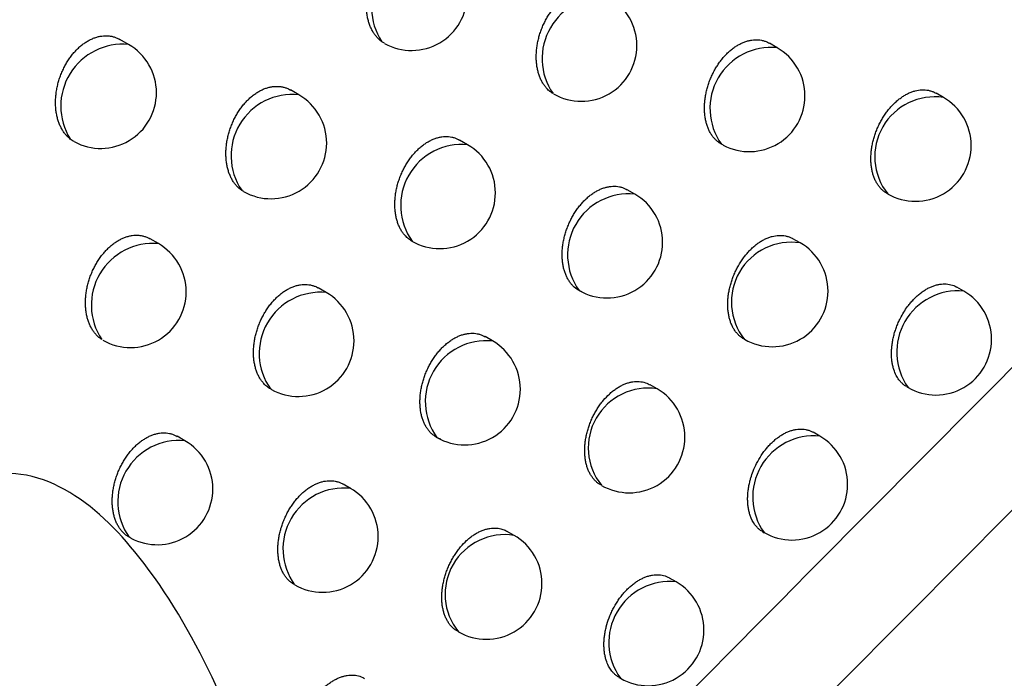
# Model space of a CAD drawing. Header units: millimetres. Extents: x -0.201 to 0.721, y -0.195 to 0.483.
# Tile 167 of 188: x 0.56795 to 0.57678, y 0.32939 to 0.3353. Entities that reach past the tile are written whole.
import ezdxf

# ---------------------------------------------------------------- set-up
doc = ezdxf.new("R2010")
doc.units = ezdxf.units.MM

msp = doc.modelspace()

# ---------------------------------------------------------------- linework, layer by layer
at = {"color": 7, "linetype": 'Continuous', "lineweight": 25}
for p, q in [((0.568923, 0.335079), (0.568844, 0.335124)), ((0.571221, 0.33509), (0.571195, 0.335104)), ((0.574745, 0.33505), (0.574675, 0.33509)), ((0.570451, 0.334627), (0.570376, 0.334671)), ((0.576237, 0.334604), (0.576172, 0.334642)), ((0.571966, 0.334179), (0.571894, 0.334221)), ((0.574262, 0.334175), (0.574245, 0.334184)), ((0.569956, 0.333759), (0.569938, 0.333769)), ((0.573467, 0.333736), (0.573399, 0.333775)), ((0.56919, 0.333291), (0.569116, 0.333334)), ((0.574952, 0.333298), (0.574887, 0.333335)), ((0.570697, 0.332852), (0.570626, 0.332893)), ((0.57642, 0.332865), (0.576359, 0.3329)), ((0.57219, 0.332417), (0.572123, 0.332456)), ((0.573667, 0.331987), (0.573604, 0.332024)), ((0.575909, 0.332006), (0.57592, 0.331999)), ((0.570207, 0.331981), (0.570197, 0.331986)), ((0.569429, 0.331521), (0.569359, 0.331561)), ((0.575128, 0.331563), (0.575069, 0.331597)), ((0.570914, 0.331094), (0.570848, 0.331132)), ((0.572384, 0.330672), (0.572322, 0.330708)), ((0.574616, 0.330704), (0.574628, 0.330696)), ((0.568945, 0.330646), (0.568929, 0.330655)), ((0.573838, 0.330255), (0.573779, 0.330289)), ((0.573325, 0.329397), (0.573338, 0.329389))]:
    msp.add_line(p, q, dxfattribs=at)
for centre, radius, start, end in [((0.571657, 0.335408), 0.0005528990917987, 84.164701, 213.341508), ((0.571463, 0.335525), 0.0005, 240.883571, 0.000988), ((0.573187, 0.334952), 0.0005521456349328, 84.886127, 214.673947), ((0.572986, 0.335069), 0.0005, 0.000988, 60.003677), ((0.56887, 0.334525), 0.0005562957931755, 84.519375, 211.972793), ((0.568673, 0.334646), 0.0005000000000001, 0.000988, 60.003677), ((0.572986, 0.335069), 0.0005, 240.145077, 0.000988), ((0.574691, 0.334504), 0.0005490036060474, 84.395747, 215.611607), ((0.574495, 0.334617), 0.0005, 0.000988, 60.003677), ((0.568673, 0.334646), 0.0005000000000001, 241.383094, 0.000988), ((0.570393, 0.33408), 0.0005505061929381, 83.920027, 214.299621), ((0.570201, 0.334194), 0.0005000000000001, 0.000988, 60.003677), ((0.574495, 0.334617), 0.0005, 242.079728, 0.000988), ((0.57616, 0.334071), 0.0005381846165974, 81.716589, 218.290765), ((0.575987, 0.334171), 0.0005000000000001, 0.000988, 60.003677), ((0.570201, 0.334194), 0.0005000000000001, 240.58887, 0.000988), ((0.571914, 0.333633), 0.0005487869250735, 84.533618, 215.842787), ((0.571716, 0.333746), 0.0005000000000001, 0.000988, 60.003677), ((0.575987, 0.334171), 0.0005000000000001, 240.003677, 0.000988), ((0.571716, 0.333746), 0.0005000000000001, 240.064125, 0.000988), ((0.573412, 0.33319), 0.0005484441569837, 84.266535, 215.740818), ((0.573217, 0.333303), 0.0005000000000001, 0.000988, 60.003677), ((0.569143, 0.332739), 0.0005546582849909, 85.155036, 213.805505), ((0.56894, 0.332858), 0.0005, 0.000988, 60.003677), ((0.573217, 0.333303), 0.0005000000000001, 240.003677, 0.000988), ((0.574872, 0.332766), 0.0005373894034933, 81.502671, 218.504683), ((0.574702, 0.332865), 0.0005000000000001, 0.000988, 60.003677), ((0.56894, 0.332858), 0.0005, 240.33633, 0.000988), ((0.570645, 0.332305), 0.0005496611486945, 84.546463, 215.460891), ((0.570447, 0.332419), 0.0005, 0.000988, 60.003677), ((0.574702, 0.332865), 0.0005000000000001, 240.003677, 0.000988), ((0.576369, 0.332317), 0.0005504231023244, 84.719588, 215.287766), ((0.57617, 0.332432), 0.0005, 0.000988, 60.003677), ((0.570447, 0.332419), 0.0005, 240.959337, 0.000988), ((0.572134, 0.331872), 0.000547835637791, 84.124951, 215.882403), ((0.57194, 0.331984), 0.0005, 0.000988, 60.003677), ((0.57617, 0.332432), 0.0005, 240.003677, 0.000988), ((0.57194, 0.331984), 0.0005000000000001, 240.003677, 0.000988), ((0.573586, 0.331457), 0.0005365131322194, 81.263829, 218.743525), ((0.573417, 0.331554), 0.0005000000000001, 0.000988, 60.003677), ((0.573417, 0.331554), 0.0005000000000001, 240.003677, 0.000988), ((0.575075, 0.331016), 0.0005493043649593, 84.464837, 215.542517), ((0.574878, 0.33113), 0.0005000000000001, 0.000988, 60.003677), ((0.569375, 0.330974), 0.0005491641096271, 84.43265, 215.574704), ((0.569179, 0.331088), 0.0005, 0.000988, 60.003677), ((0.574878, 0.33113), 0.0005000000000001, 240.003677, 0.000988), ((0.569179, 0.331088), 0.0005, 241.938792, 0.000988), ((0.570856, 0.33055), 0.0005471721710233, 83.969324, 216.03803), ((0.570664, 0.330661), 0.0005, 0.000988, 60.003677), ((0.5723, 0.330143), 0.0005355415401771, 80.995047, 219.012307), ((0.572134, 0.330239), 0.0005, 0.000988, 60.003677), ((0.570664, 0.330661), 0.0005000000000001, 240.003677, 0.000988), ((0.572134, 0.330239), 0.0005, 240.003677, 0.000988), ((0.573782, 0.32971), 0.0005479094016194, 84.142172, 215.865182), ((0.573588, 0.329822), 0.0005, 0.000988, 60.003677), ((0.573588, 0.329822), 0.0005, 240.003677, 0.000988)]:
    msp.add_arc(centre, radius, start, end, dxfattribs=at)
for points, knots in [([(0.5736739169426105, 0.3214990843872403), (0.5758912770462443, 0.3235639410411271), (0.5803753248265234, 0.3277395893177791), (0.5871789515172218, 0.3338562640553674), (0.5940716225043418, 0.3398898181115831), (0.6010059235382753, 0.3457812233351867), (0.6079720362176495, 0.3515268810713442), (0.6149649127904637, 0.3571232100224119), (0.6219835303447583, 0.3625698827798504), (0.6290317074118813, 0.3678675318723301), (0.6377025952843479, 0.3741725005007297), (0.6480093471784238, 0.3813460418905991), (0.6599755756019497, 0.3891860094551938), (0.6719916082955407, 0.3966113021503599), (0.6800211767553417, 0.4011663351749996), (0.6840382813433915, 0.403445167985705)], [0, 0, 0, 0, 0.0622011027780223, 0.1257859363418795, 0.1893965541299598, 0.2530847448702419, 0.3167987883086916, 0.3803835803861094, 0.4439938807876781, 0.5076814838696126, 0.5713950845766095, 0.678239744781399, 0.7852056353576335, 0.8925407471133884, 1, 1, 1, 1]), ([(0.5489622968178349, 0.3323661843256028), (0.551204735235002, 0.3338998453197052), (0.5556898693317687, 0.3369673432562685), (0.5638360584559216, 0.3423602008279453), (0.5728721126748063, 0.3481709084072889), (0.5796714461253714, 0.3523875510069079), (0.5827993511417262, 0.3543273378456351)], [0, 0, 0, 0, 0.2011493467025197, 0.4023217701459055, 0.7250494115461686, 1, 1, 1, 1]), ([(0.5839864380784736, 0.351406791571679), (0.583403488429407, 0.3509764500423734), (0.5816546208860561, 0.3496854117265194), (0.5787531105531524, 0.3474935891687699), (0.5745963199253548, 0.3442750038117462), (0.5697835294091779, 0.3404201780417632), (0.5643377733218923, 0.3358759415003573), (0.5598483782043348, 0.331973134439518), (0.5562837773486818, 0.328786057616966), (0.5545139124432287, 0.327164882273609), (0.5536289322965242, 0.3263542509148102)], [0, 0, 0, 0, 0.0561072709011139, 0.1683236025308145, 0.2805589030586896, 0.4602228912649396, 0.63996499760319, 0.8199421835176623, 0.9099662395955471, 1, 1, 1, 1]), ([(0.5864332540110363, 0.3416185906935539), (0.5838054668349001, 0.3390540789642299), (0.5785608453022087, 0.3339357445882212), (0.5733556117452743, 0.3286475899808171), (0.5707584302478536, 0.3260090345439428)], [0, 0, 0, 0, 0.5010441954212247, 0.9999999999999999, 0.9999999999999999, 0.9999999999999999, 0.9999999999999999]), ([(0.5732063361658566, 0.3272198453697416), (0.5755806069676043, 0.3296170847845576), (0.5803302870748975, 0.334412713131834), (0.5851118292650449, 0.3390671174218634), (0.5875031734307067, 0.3413948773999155)], [0, 0, 0, 0, 0.4998801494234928, 1, 1, 1, 1]), ([(0.5711950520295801, 0.3351044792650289), (0.5711885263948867, 0.3351095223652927), (0.5711754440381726, 0.3351196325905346), (0.5711561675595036, 0.3351385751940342), (0.5711371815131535, 0.3351610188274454), (0.5711189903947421, 0.3351876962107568), (0.5711027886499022, 0.3352172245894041), (0.5710889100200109, 0.3352492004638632), (0.5710774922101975, 0.3352832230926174), (0.5710685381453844, 0.3353192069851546), (0.5710620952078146, 0.3353573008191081), (0.5710583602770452, 0.3353967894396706), (0.5710573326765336, 0.3354371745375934), (0.5710589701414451, 0.3354783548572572), (0.5710633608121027, 0.3355205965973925), (0.5710704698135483, 0.3355628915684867), (0.571080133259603, 0.3356047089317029), (0.5710922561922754, 0.3356459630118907), (0.5711070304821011, 0.3356870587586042), (0.5711241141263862, 0.3357268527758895), (0.5711432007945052, 0.3357648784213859), (0.5711641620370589, 0.3358011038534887), (0.5711873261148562, 0.335835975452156), (0.5712120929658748, 0.3358684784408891), (0.5712380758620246, 0.3358982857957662), (0.5712651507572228, 0.3359254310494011), (0.5712937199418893, 0.3359502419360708), (0.5713230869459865, 0.335972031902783), (0.571352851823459, 0.3359906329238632), (0.5713829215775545, 0.336006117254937), (0.5714136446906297, 0.3360186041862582), (0.5714443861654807, 0.3360277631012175), (0.5714747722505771, 0.3360335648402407), (0.5715047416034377, 0.3360360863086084), (0.5715344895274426, 0.3360352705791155), (0.5715635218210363, 0.3360310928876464), (0.5715914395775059, 0.3360235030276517), (0.5716157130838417, 0.3360141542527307), (0.5716300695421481, 0.3360059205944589), (0.5716360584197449, 0.3360024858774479)], [0, 0, 0, 0, 0.0227250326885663, 0.0455583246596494, 0.0728247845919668, 0.1002766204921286, 0.1283097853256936, 0.1565425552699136, 0.1841708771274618, 0.2119893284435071, 0.2404073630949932, 0.2690327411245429, 0.2967701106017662, 0.3247016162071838, 0.3532490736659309, 0.3820110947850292, 0.4095355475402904, 0.4372554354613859, 0.4655976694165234, 0.4941575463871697, 0.521231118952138, 0.5484977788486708, 0.5763787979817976, 0.6044742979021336, 0.63106914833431, 0.6578520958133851, 0.6852305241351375, 0.7128154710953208, 0.7391280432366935, 0.7656235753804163, 0.7926944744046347, 0.8199632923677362, 0.8463134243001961, 0.8728436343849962, 0.8999372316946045, 0.9272234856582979, 0.9539075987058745, 0.9807722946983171, 1, 1, 1, 1]), ([(0.5727329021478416, 0.3346379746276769), (0.5727231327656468, 0.3346444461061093), (0.572703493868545, 0.3346574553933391), (0.57267879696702, 0.3346811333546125), (0.5726577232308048, 0.3347064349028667), (0.5726400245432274, 0.3347329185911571), (0.5726243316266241, 0.3347622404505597), (0.5726109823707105, 0.3347939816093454), (0.572600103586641, 0.3348277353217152), (0.5725916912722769, 0.3348634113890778), (0.5725857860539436, 0.3349011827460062), (0.5725825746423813, 0.3349403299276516), (0.5725820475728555, 0.334980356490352), (0.5725841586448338, 0.3350211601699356), (0.5725889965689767, 0.3350630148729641), (0.5725965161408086, 0.3351049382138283), (0.572606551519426, 0.3351464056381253), (0.5726190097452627, 0.3351873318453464), (0.5726340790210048, 0.3352281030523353), (0.572651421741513, 0.3352676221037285), (0.5726707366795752, 0.3353054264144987), (0.5726919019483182, 0.3353414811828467), (0.5727152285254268, 0.3353761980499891), (0.5727401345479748, 0.3354086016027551), (0.5727662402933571, 0.3354383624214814), (0.5727934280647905, 0.3354655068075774), (0.5728220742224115, 0.3354903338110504), (0.5728514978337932, 0.3355121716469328), (0.5728813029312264, 0.3355308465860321), (0.5729113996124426, 0.3355464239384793), (0.5729421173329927, 0.3355590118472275), (0.5729728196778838, 0.3355682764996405), (0.5730031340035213, 0.3355741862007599), (0.5730330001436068, 0.3355768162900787), (0.5730626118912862, 0.3355761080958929), (0.5730914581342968, 0.3355720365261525), (0.5731191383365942, 0.3355645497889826), (0.5731430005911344, 0.3355553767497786), (0.5731570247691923, 0.3355472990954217), (0.5731627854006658, 0.3355439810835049)], [0, 0, 0, 0, 0.032404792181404, 0.0651417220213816, 0.0918324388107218, 0.1187052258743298, 0.1461495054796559, 0.17379021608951, 0.2007780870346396, 0.2279519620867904, 0.2557124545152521, 0.2836757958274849, 0.3107509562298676, 0.3380154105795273, 0.3658799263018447, 0.3939532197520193, 0.4208500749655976, 0.4479372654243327, 0.4756296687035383, 0.5035333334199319, 0.5300559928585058, 0.5567670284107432, 0.5840766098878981, 0.6115948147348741, 0.6377206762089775, 0.6640307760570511, 0.6909237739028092, 0.7180187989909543, 0.7439117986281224, 0.7699847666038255, 0.7966238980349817, 0.8234578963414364, 0.8493858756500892, 0.8754914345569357, 0.9021532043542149, 0.9290054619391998, 0.9552158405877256, 0.9816042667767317, 1, 1, 1, 1]), ([(0.568398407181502, 0.3342302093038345), (0.5683934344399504, 0.3342343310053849), (0.568383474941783, 0.3342425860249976), (0.5683668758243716, 0.3342590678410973), (0.5683489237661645, 0.3342800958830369), (0.5683304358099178, 0.3343068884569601), (0.5683139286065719, 0.3343365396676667), (0.568299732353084, 0.3343686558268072), (0.5682879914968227, 0.3344028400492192), (0.568278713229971, 0.3344390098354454), (0.5682719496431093, 0.33447729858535), (0.5682679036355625, 0.334516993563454), (0.5682665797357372, 0.3345575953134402), (0.5682679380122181, 0.3345990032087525), (0.5682720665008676, 0.3346414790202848), (0.5682789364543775, 0.3346839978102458), (0.5682883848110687, 0.3347260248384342), (0.5683003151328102, 0.3347674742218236), (0.5683149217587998, 0.3348087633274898), (0.5683318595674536, 0.3348487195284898), (0.5683508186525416, 0.3348868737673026), (0.568371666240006, 0.3349231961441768), (0.5683947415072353, 0.3349581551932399), (0.5684194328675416, 0.3349907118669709), (0.5684453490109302, 0.3350205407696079), (0.5684723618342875, 0.3350476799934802), (0.5685008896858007, 0.3350724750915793), (0.5685302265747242, 0.3350942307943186), (0.5685599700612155, 0.3351127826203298), (0.5685900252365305, 0.3351282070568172), (0.5686207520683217, 0.3351406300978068), (0.5686515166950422, 0.3351497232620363), (0.5686819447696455, 0.3351554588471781), (0.5687119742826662, 0.3351579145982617), (0.5687418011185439, 0.3351570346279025), (0.5687709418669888, 0.3351527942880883), (0.5687989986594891, 0.335145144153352), (0.5688235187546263, 0.3351356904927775), (0.5688380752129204, 0.3351273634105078), (0.5688442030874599, 0.3351238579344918)], [0, 0, 0, 0, 0.0177251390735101, 0.0355002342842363, 0.063066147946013, 0.0908190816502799, 0.1191581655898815, 0.1476983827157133, 0.1756668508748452, 0.20382761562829, 0.2325947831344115, 0.261571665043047, 0.2896619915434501, 0.31794907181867, 0.3468607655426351, 0.3759902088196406, 0.4038445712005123, 0.4318971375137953, 0.4605814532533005, 0.4894869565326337, 0.5168414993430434, 0.5443916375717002, 0.572564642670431, 0.6009553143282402, 0.6277800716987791, 0.6547948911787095, 0.6824116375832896, 0.7102372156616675, 0.7367497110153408, 0.7634465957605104, 0.7907232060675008, 0.8181991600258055, 0.8447514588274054, 0.8714849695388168, 0.8987850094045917, 0.9262786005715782, 0.9531970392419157, 0.9802972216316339, 1, 1, 1, 1]), ([(0.5742619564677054, 0.3341754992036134), (0.57425479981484, 0.3341789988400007), (0.5742404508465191, 0.334186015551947), (0.5742201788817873, 0.3341994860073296), (0.5742008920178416, 0.3342151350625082), (0.5741819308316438, 0.3342340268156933), (0.5741636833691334, 0.33425638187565), (0.5741464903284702, 0.3342826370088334), (0.5741313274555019, 0.3343117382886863), (0.5741185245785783, 0.3343432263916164), (0.57410820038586, 0.3343766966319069), (0.5741003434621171, 0.3344120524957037), (0.5740949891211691, 0.3344494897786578), (0.5740923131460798, 0.334488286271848), (0.5740922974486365, 0.3345279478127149), (0.5740948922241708, 0.3345683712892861), (0.5741001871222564, 0.3346098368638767), (0.5741081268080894, 0.334651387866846), (0.5741185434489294, 0.3346925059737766), (0.5741313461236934, 0.3347331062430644), (0.5741467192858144, 0.3347735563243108), (0.5741643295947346, 0.3348128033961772), (0.5741838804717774, 0.3348503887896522), (0.5742052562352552, 0.3348862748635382), (0.5742287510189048, 0.3349208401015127), (0.5742538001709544, 0.3349531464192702), (0.5742800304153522, 0.3349828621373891), (0.5743073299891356, 0.3350100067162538), (0.5743360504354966, 0.3350348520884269), (0.5743655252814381, 0.3350567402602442), (0.5743953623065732, 0.3350754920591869), (0.5744254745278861, 0.3350911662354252), (0.5744561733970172, 0.3351038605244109), (0.5744868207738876, 0.3351132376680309), (0.5745170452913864, 0.3351192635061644), (0.5745467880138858, 0.3351220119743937), (0.5745762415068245, 0.3351214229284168), (0.5746048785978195, 0.3351174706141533), (0.5746322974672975, 0.3351101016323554), (0.574655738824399, 0.3351011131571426), (0.5746694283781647, 0.3350931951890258), (0.5746749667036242, 0.3350899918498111)], [0, 0, 0, 0, 0.02201203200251, 0.0441337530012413, 0.0665950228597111, 0.08917177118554, 0.1151587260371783, 0.1413235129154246, 0.1680469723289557, 0.1949626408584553, 0.2211866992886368, 0.2475917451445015, 0.2745676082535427, 0.301740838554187, 0.3280334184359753, 0.3545096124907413, 0.381567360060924, 0.4088272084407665, 0.4349755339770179, 0.4613082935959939, 0.4882266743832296, 0.5153491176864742, 0.5411960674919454, 0.5672258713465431, 0.593835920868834, 0.6206479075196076, 0.646175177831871, 0.6718819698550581, 0.6981564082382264, 0.7246274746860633, 0.7499678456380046, 0.7754842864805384, 0.8015548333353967, 0.8278162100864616, 0.8531877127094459, 0.8787333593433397, 0.9048250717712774, 0.9311040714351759, 0.9567074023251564, 0.9824852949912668, 1, 1, 1, 1]), ([(0.5699383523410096, 0.3337693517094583), (0.5699307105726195, 0.333774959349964), (0.5699153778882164, 0.3337862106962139), (0.5698942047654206, 0.3338068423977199), (0.5698744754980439, 0.3338302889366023), (0.5698564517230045, 0.3338569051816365), (0.5698404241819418, 0.3338863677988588), (0.5698267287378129, 0.3339182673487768), (0.569815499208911, 0.3339522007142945), (0.5698067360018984, 0.3339880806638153), (0.5698004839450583, 0.3340260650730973), (0.5697969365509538, 0.3340654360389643), (0.5697960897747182, 0.3341056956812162), (0.5697978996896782, 0.3341467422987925), (0.5698024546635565, 0.3341888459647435), (0.569809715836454, 0.3342310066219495), (0.5698195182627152, 0.3342726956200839), (0.5698317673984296, 0.334313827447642), (0.5698466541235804, 0.3343548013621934), (0.5698638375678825, 0.3343944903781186), (0.5698830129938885, 0.3344324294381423), (0.5699040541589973, 0.334468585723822), (0.5699272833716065, 0.3345033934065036), (0.569952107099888, 0.3345358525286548), (0.5699781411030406, 0.3345656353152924), (0.5700052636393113, 0.334592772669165), (0.570033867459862, 0.334617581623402), (0.5700632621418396, 0.3346393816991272), (0.5700930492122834, 0.3346580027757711), (0.5701231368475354, 0.3346735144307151), (0.5701538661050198, 0.3346860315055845), (0.570184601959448, 0.3346952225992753), (0.5702149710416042, 0.3347010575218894), (0.5702449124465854, 0.3347036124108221), (0.5702746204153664, 0.3347028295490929), (0.5703035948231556, 0.3346986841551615), (0.5703314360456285, 0.3346911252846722), (0.5703555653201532, 0.3346818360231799), (0.570369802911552, 0.3346736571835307), (0.5703757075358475, 0.3346702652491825)], [0, 0, 0, 0, 0.0261514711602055, 0.0524711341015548, 0.0795373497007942, 0.1067878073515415, 0.1346162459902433, 0.1626432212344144, 0.1900469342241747, 0.2176393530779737, 0.2458269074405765, 0.27422027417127, 0.3017230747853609, 0.3294183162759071, 0.3577239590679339, 0.3862421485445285, 0.4135425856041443, 0.4410366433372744, 0.4691469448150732, 0.4974726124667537, 0.5243492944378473, 0.5514173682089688, 0.5790940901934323, 0.606983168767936, 0.6334117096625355, 0.6600269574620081, 0.687233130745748, 0.7146441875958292, 0.7408100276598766, 0.7671577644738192, 0.794077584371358, 0.8211942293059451, 0.8473981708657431, 0.8737813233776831, 0.9007253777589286, 0.9278613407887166, 0.9543813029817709, 0.9810809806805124, 1, 1, 1, 1]), ([(0.5757308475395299, 0.3337417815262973), (0.5757259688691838, 0.33374455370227), (0.5757128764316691, 0.3337519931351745), (0.5756933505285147, 0.3337676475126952), (0.5756725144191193, 0.3337881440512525), (0.5756538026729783, 0.3338115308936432), (0.5756371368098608, 0.3338375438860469), (0.5756225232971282, 0.3338664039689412), (0.5756102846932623, 0.3338976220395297), (0.5756005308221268, 0.333930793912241), (0.5755932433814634, 0.333965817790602), (0.5755884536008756, 0.3340029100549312), (0.5755863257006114, 0.334041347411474), (0.5755868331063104, 0.3340806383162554), (0.5755899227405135, 0.3341206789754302), (0.5755956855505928, 0.3341617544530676), (0.5756040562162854, 0.3342029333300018), (0.575614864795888, 0.3342437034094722), (0.575628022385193, 0.3342839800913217), (0.5756437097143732, 0.3343241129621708), (0.5756615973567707, 0.3343630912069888), (0.575681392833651, 0.3344004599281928), (0.5757029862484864, 0.3344361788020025), (0.5757266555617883, 0.3344705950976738), (0.5757518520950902, 0.3345028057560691), (0.5757782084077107, 0.3345324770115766), (0.5758056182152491, 0.3345596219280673), (0.5758344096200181, 0.3345844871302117), (0.5758639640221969, 0.3346064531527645), (0.5758938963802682, 0.3346253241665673), (0.5759240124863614, 0.3346410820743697), (0.5759546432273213, 0.3346538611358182), (0.5759951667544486, 0.3346664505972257), (0.576035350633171, 0.3346725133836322), (0.5760741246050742, 0.3346719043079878), (0.5761025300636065, 0.3346680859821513), (0.5761296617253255, 0.3346608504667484), (0.5761526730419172, 0.3346520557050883), (0.5761660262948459, 0.3346443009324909), (0.5761713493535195, 0.3346412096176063)], [0, 0, 0, 0, 0.0160440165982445, 0.0430558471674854, 0.0702617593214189, 0.0967702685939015, 0.1234607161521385, 0.1507231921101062, 0.1781826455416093, 0.2048836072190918, 0.2317690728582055, 0.2592364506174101, 0.2869050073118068, 0.3136614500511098, 0.340604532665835, 0.368138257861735, 0.3958770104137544, 0.4225156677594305, 0.4493416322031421, 0.4767615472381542, 0.5043880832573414, 0.5307802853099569, 0.5573585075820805, 0.5845263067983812, 0.6118989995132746, 0.6380291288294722, 0.6643425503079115, 0.6912352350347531, 0.7183284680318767, 0.7443997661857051, 0.7706534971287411, 0.7971892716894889, 0.8241108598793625, 0.8762551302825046, 0.9030005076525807, 0.9299387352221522, 0.9561371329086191, 0.9825147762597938, 0.9999999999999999, 0.9999999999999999, 0.9999999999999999, 0.9999999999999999]), ([(0.568434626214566, 0.3342077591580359), (0.5684282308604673, 0.3342107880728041), (0.5684154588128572, 0.3342168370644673), (0.5684040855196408, 0.3342257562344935), (0.568398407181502, 0.3342302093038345)], [0, 0, 0, 0, 0.5007305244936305, 0.9999999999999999, 0.9999999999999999, 0.9999999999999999, 0.9999999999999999]), ([(0.5714691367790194, 0.3333115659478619), (0.5714635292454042, 0.333314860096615), (0.5714522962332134, 0.3333214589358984), (0.5714363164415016, 0.3333332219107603), (0.5714210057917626, 0.3333463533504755), (0.5714043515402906, 0.3333631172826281), (0.5713869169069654, 0.3333842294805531), (0.5713693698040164, 0.3334106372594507), (0.5713538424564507, 0.3334398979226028), (0.5713406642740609, 0.333471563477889), (0.5713299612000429, 0.3335052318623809), (0.5713217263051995, 0.3335408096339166), (0.5713159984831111, 0.3335784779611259), (0.5713129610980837, 0.3336175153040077), (0.571312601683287, 0.333657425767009), (0.5713148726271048, 0.333698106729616), (0.5713198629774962, 0.3337398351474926), (0.5713275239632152, 0.3337816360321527), (0.5713376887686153, 0.333822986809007), (0.571350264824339, 0.3338638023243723), (0.5713654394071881, 0.3339044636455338), (0.5713828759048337, 0.3339438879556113), (0.5714022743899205, 0.3339816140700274), (0.5714235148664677, 0.3340176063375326), (0.571446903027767, 0.3340522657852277), (0.5714718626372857, 0.3340846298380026), (0.571498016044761, 0.3341143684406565), (0.5715252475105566, 0.3341415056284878), (0.5715539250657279, 0.3341663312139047), (0.571583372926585, 0.3341881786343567), (0.5716131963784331, 0.3342068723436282), (0.5716433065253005, 0.3342224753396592), (0.5716740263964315, 0.3342350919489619), (0.5717047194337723, 0.3342443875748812), (0.5717350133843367, 0.334250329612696), (0.5717648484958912, 0.3342529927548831), (0.5717944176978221, 0.334252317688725), (0.5718232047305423, 0.334248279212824), (0.571850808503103, 0.3342408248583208), (0.5718745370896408, 0.3342317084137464), (0.5718884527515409, 0.334223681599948), (0.5718941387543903, 0.3342204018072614)], [0, 0, 0, 0, 0.018024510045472, 0.0361067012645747, 0.0543652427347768, 0.072683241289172, 0.0991555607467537, 0.1258086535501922, 0.1530293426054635, 0.1804451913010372, 0.2071939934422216, 0.2341272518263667, 0.2616422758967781, 0.2893584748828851, 0.3161865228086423, 0.3432020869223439, 0.3708119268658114, 0.3986284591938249, 0.425287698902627, 0.4521354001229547, 0.479582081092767, 0.5072377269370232, 0.5335462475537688, 0.5600413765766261, 0.587129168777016, 0.6144234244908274, 0.6403614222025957, 0.6664821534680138, 0.693180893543, 0.7200799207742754, 0.7458017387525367, 0.7717023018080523, 0.7981652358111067, 0.8248217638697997, 0.8505786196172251, 0.8765120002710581, 0.9029984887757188, 0.9296744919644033, 0.9556976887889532, 0.9818978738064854, 0.9999999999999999, 0.9999999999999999, 0.9999999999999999, 0.9999999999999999]), ([(0.5729920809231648, 0.3328579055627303), (0.572984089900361, 0.3328614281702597), (0.5729598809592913, 0.3328720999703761), (0.5729304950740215, 0.3328931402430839), (0.5729037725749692, 0.3329194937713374), (0.572885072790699, 0.3329425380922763), (0.5728680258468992, 0.3329687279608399), (0.5728530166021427, 0.332997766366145), (0.5728403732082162, 0.3330291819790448), (0.5728302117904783, 0.3330625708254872), (0.5728225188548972, 0.3330978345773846), (0.5728173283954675, 0.3331351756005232), (0.5728148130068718, 0.3331738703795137), (0.572814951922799, 0.3332134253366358), (0.5728176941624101, 0.3332537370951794), (0.5728231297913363, 0.3332950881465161), (0.5728312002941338, 0.333336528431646), (0.5728417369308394, 0.3333775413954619), (0.572854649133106, 0.3334180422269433), (0.572870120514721, 0.333458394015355), (0.5728878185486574, 0.3334975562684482), (0.57290744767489, 0.3335350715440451), (0.5729288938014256, 0.3335709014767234), (0.5729524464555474, 0.3336054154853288), (0.5729775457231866, 0.3336376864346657), (0.573003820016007, 0.3336673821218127), (0.5730311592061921, 0.3336945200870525), (0.5730599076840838, 0.3337193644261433), (0.5730894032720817, 0.3337412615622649), (0.5731192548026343, 0.3337600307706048), (0.5731493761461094, 0.3337757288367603), (0.5731800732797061, 0.3337884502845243), (0.5732107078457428, 0.3337978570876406), (0.5732409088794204, 0.3338039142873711), (0.5732706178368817, 0.3338066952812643), (0.5733000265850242, 0.3338061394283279), (0.5733286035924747, 0.3338022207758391), (0.5733559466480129, 0.3337948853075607), (0.5733792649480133, 0.3337859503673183), (0.5733928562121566, 0.3337780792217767), (0.5733983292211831, 0.3337749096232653)], [0, 0, 0, 0, 0.0240299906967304, 0.0727992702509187, 0.0975858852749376, 0.1233296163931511, 0.1492496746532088, 0.1757238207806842, 0.202388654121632, 0.2283523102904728, 0.2544952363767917, 0.281203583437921, 0.3081074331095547, 0.3341332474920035, 0.3603407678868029, 0.3871236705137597, 0.4141064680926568, 0.4399963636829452, 0.4660687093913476, 0.4927201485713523, 0.5195732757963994, 0.5451817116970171, 0.5709711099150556, 0.5973345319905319, 0.6238976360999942, 0.649208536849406, 0.6746972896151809, 0.7007483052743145, 0.7269940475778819, 0.7521319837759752, 0.777444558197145, 0.803306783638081, 0.8293583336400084, 0.8545270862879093, 0.8798686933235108, 0.905752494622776, 0.9318223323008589, 0.9572088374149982, 0.9827686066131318, 1, 1, 1, 1]), ([(0.5686825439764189, 0.3324301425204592), (0.5686737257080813, 0.3324362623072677), (0.5686560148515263, 0.3324485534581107), (0.5686328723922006, 0.3324708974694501), (0.5686123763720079, 0.3324953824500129), (0.5685945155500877, 0.3325219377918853), (0.56857865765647, 0.332551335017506), (0.5685651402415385, 0.3325831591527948), (0.5685540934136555, 0.3326170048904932), (0.5685455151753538, 0.3326527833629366), (0.5685394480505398, 0.3326906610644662), (0.5685360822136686, 0.3327299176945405), (0.568535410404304, 0.3327700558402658), (0.5685373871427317, 0.3328109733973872), (0.568542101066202, 0.3328529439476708), (0.5685495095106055, 0.3328949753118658), (0.5685594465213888, 0.3329365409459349), (0.5685718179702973, 0.3329775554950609), (0.5685868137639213, 0.333018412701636), (0.5686040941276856, 0.3330580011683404), (0.5686233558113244, 0.333095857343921), (0.5686444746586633, 0.333131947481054), (0.5686677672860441, 0.3331666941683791), (0.568692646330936, 0.3331991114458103), (0.5687187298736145, 0.333228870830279), (0.5687458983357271, 0.3332560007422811), (0.5687745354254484, 0.3332808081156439), (0.568803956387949, 0.3333026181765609), (0.5688337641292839, 0.333321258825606), (0.5688638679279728, 0.333336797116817), (0.5688946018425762, 0.3333493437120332), (0.5689253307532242, 0.3333585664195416), (0.5689556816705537, 0.3333644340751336), (0.5689855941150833, 0.3333670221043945), (0.5690152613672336, 0.3333662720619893), (0.5690441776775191, 0.3333621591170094), (0.5690719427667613, 0.3333546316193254), (0.5690959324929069, 0.3333454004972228), (0.5691100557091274, 0.3333372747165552), (0.5691158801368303, 0.3333339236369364)], [0, 0, 0, 0, 0.0296365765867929, 0.0595229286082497, 0.0863847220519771, 0.1134295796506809, 0.1410489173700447, 0.1688656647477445, 0.1960420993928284, 0.2234057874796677, 0.2513600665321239, 0.2795185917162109, 0.3067850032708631, 0.3342421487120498, 0.3623041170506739, 0.3905766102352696, 0.417650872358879, 0.4449169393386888, 0.4727931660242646, 0.5008824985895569, 0.5275586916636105, 0.5544245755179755, 0.5818934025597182, 0.6095724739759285, 0.635829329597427, 0.6622714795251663, 0.6892999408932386, 0.7165316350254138, 0.7425441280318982, 0.7687374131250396, 0.7954993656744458, 0.8224570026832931, 0.848507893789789, 0.8747370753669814, 0.9015244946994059, 0.9285030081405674, 0.9548527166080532, 0.981381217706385, 1, 1, 1, 1]), ([(0.5744444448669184, 0.3324362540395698), (0.5744395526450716, 0.3324390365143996), (0.5744264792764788, 0.3324464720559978), (0.5744070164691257, 0.3324621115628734), (0.5743862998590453, 0.332482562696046), (0.5743677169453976, 0.3325058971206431), (0.5743511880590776, 0.3325318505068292), (0.574336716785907, 0.3325606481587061), (0.5743246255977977, 0.3325917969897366), (0.5743150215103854, 0.3326248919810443), (0.5743078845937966, 0.3326598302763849), (0.5743032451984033, 0.3326968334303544), (0.574301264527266, 0.332735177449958), (0.5743019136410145, 0.3327743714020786), (0.574305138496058, 0.3328143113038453), (0.5743110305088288, 0.3328552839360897), (0.5743195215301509, 0.3328963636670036), (0.5743304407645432, 0.3329370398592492), (0.5743436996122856, 0.3329772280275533), (0.5743594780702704, 0.3330172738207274), (0.5743774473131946, 0.3330561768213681), (0.5743973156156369, 0.3330934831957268), (0.5744189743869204, 0.3331291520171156), (0.5744426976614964, 0.3331635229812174), (0.574467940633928, 0.3331957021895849), (0.5744943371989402, 0.3332253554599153), (0.5745217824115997, 0.3332524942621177), (0.57455059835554, 0.3332773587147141), (0.57458016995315, 0.3332993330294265), (0.5746101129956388, 0.3333182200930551), (0.574640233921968, 0.3333340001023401), (0.5746708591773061, 0.3333468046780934), (0.5747114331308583, 0.3333594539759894), (0.5747515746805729, 0.3333655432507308), (0.5747902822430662, 0.333364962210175), (0.5748185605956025, 0.333361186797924), (0.5748456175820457, 0.3333539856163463), (0.574868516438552, 0.3333452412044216), (0.5748817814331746, 0.3333375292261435), (0.5748870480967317, 0.3333344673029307)], [0, 0, 0, 0, 0.0161582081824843, 0.0431791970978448, 0.0703946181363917, 0.0968961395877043, 0.1235796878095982, 0.1508356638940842, 0.1782888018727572, 0.2049700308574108, 0.2318356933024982, 0.2592830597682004, 0.286931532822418, 0.3136636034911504, 0.3405821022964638, 0.3680904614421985, 0.3958035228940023, 0.4224240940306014, 0.4492317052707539, 0.4766322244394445, 0.5042389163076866, 0.5306279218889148, 0.5572027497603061, 0.5843663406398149, 0.6117344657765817, 0.637877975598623, 0.6642047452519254, 0.6911105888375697, 0.7182168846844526, 0.7443120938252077, 0.7705898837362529, 0.79714996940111, 0.8240962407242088, 0.8764754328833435, 0.9030573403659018, 0.9300206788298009, 0.9562318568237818, 0.9826225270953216, 1, 1, 1, 1]), ([(0.5702065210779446, 0.3319810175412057), (0.570200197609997, 0.3319844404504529), (0.5701875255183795, 0.3319912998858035), (0.5701695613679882, 0.3320039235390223), (0.5701524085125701, 0.3320182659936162), (0.5701346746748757, 0.3320360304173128), (0.5701168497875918, 0.3320577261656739), (0.5700994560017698, 0.3320840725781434), (0.5700840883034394, 0.3321132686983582), (0.5700710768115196, 0.332144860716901), (0.5700605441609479, 0.3321784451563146), (0.5700524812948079, 0.3322139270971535), (0.5700469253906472, 0.3322514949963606), (0.5700440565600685, 0.3322904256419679), (0.570043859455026, 0.3323302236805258), (0.5700462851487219, 0.3323707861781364), (0.5700514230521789, 0.3324123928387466), (0.5700592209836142, 0.3324540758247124), (0.5700695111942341, 0.3324953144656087), (0.5700822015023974, 0.3325360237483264), (0.5700974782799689, 0.3325765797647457), (0.5701150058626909, 0.3326159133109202), (0.5701344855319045, 0.3326535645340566), (0.5701557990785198, 0.3326894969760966), (0.5701792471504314, 0.3327241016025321), (0.5702042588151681, 0.3327564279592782), (0.5702304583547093, 0.3327861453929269), (0.5702577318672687, 0.3328132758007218), (0.570286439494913, 0.3328381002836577), (0.5703159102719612, 0.3328599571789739), (0.5703457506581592, 0.3328786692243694), (0.5703758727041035, 0.3328942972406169), (0.5704065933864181, 0.3329069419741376), (0.5704372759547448, 0.3329162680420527), (0.5704675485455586, 0.3329222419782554), (0.5704973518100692, 0.3329249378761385), (0.570526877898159, 0.3329242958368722), (0.5705556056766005, 0.3329202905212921), (0.5705831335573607, 0.3329128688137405), (0.570606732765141, 0.3329038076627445), (0.5706205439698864, 0.3328958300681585), (0.5706261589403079, 0.3328925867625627)], [0, 0, 0, 0, 0.0198983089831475, 0.0398757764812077, 0.0600965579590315, 0.0803996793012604, 0.106648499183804, 0.1330767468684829, 0.1600685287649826, 0.1872541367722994, 0.2137600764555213, 0.2404488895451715, 0.2677145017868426, 0.2951795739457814, 0.3217574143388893, 0.3485209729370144, 0.3758729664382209, 0.4034295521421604, 0.4298477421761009, 0.4564525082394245, 0.4836500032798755, 0.5110541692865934, 0.5371438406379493, 0.5634183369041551, 0.590279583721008, 0.6173451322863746, 0.6430889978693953, 0.6690140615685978, 0.6955121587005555, 0.7222087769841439, 0.7477520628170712, 0.7734728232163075, 0.7997520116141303, 0.8262234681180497, 0.8518016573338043, 0.877555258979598, 0.9038586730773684, 0.930350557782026, 0.9561797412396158, 0.9821847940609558, 1, 1, 1, 1]), ([(0.5759093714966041, 0.3320068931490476), (0.5759042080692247, 0.3320093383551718), (0.5758907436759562, 0.3320157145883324), (0.5758718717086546, 0.3320318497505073), (0.5758532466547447, 0.3320502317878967), (0.5758333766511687, 0.3320749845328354), (0.5758119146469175, 0.3321094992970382), (0.5757943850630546, 0.3321519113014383), (0.5757830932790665, 0.3321929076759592), (0.5757765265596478, 0.3322275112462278), (0.5757724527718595, 0.3322641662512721), (0.5757710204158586, 0.3323021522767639), (0.5757721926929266, 0.3323409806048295), (0.5757759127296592, 0.3323805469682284), (0.5757822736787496, 0.3324211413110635), (0.5757911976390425, 0.3324618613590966), (0.575802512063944, 0.3325022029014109), (0.5758161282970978, 0.332542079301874), (0.5758322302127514, 0.3325818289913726), (0.5758624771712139, 0.3326458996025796), (0.5758997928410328, 0.3327063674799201), (0.5759417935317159, 0.3327594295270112), (0.5759683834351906, 0.3327891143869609), (0.5759959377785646, 0.3328162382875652), (0.5760247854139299, 0.3328410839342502), (0.5760543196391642, 0.3328630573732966), (0.5760842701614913, 0.3328820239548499), (0.5761143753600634, 0.3328979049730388), (0.5761449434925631, 0.3329108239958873), (0.5761753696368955, 0.3329204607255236), (0.5762053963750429, 0.3329267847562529), (0.5762347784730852, 0.3329298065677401), (0.5762637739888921, 0.3329295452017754), (0.5763010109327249, 0.3329245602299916), (0.5763332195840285, 0.3329147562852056), (0.5763539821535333, 0.3329027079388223), (0.5763589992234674, 0.3328997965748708)], [0, 0, 0, 0, 0.0167103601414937, 0.0435747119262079, 0.0708250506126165, 0.0907230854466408, 0.1308907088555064, 0.1785816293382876, 0.2051951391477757, 0.2319927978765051, 0.2593712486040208, 0.2869504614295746, 0.3136036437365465, 0.3404425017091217, 0.3678683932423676, 0.3954977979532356, 0.4220666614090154, 0.4488216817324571, 0.4761661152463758, 0.5037152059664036, 0.5836567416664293, 0.6110233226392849, 0.6373216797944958, 0.6638053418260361, 0.6905764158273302, 0.717741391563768, 0.743928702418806, 0.7702992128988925, 0.7969530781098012, 0.8239946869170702, 0.8502036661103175, 0.8765946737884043, 0.9032666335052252, 0.9303226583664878, 0.9831631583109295, 1, 1, 1, 1]), ([(0.5717237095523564, 0.3315361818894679), (0.5717224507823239, 0.3315366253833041), (0.571712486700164, 0.3315401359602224), (0.5716943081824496, 0.3315481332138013), (0.5716701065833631, 0.3315624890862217), (0.5716472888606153, 0.3315801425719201), (0.5716262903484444, 0.3316008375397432), (0.5716073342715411, 0.3316242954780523), (0.5715904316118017, 0.3316504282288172), (0.5715755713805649, 0.3316794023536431), (0.5715630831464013, 0.3317107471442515), (0.5715530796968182, 0.3317440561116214), (0.5715455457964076, 0.331779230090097), (0.5715405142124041, 0.331816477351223), (0.5715381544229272, 0.3318550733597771), (0.571538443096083, 0.3318945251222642), (0.5715413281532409, 0.3319347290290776), (0.5715469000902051, 0.3319759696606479), (0.5715550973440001, 0.3320173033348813), (0.571565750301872, 0.3320582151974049), (0.5715787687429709, 0.3320986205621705), (0.571594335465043, 0.3321388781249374), (0.5716121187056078, 0.332177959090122), (0.5716318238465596, 0.3322154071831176), (0.5716533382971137, 0.3322511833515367), (0.5716769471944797, 0.3322856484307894), (0.5717020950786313, 0.3323178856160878), (0.5717284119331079, 0.3323475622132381), (0.571755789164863, 0.3323746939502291), (0.5717845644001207, 0.3323995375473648), (0.571814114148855, 0.3324214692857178), (0.5718440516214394, 0.3324402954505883), (0.5718741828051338, 0.3324560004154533), (0.5719048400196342, 0.332468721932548), (0.5719353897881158, 0.3324781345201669), (0.5719757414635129, 0.3324862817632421), (0.5720152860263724, 0.3324877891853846), (0.5720531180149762, 0.3324826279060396), (0.5720803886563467, 0.3324753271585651), (0.5721035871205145, 0.3324664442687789), (0.5721170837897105, 0.332458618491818), (0.5721224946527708, 0.3324554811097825)], [0, 0, 0, 0, 0.0036486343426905, 0.0288815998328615, 0.0542871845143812, 0.0802343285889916, 0.1063674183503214, 0.1318586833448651, 0.1575246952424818, 0.1837399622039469, 0.2101443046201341, 0.2358394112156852, 0.2617120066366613, 0.2881444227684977, 0.3147704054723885, 0.3405218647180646, 0.3664530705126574, 0.3929533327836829, 0.4196512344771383, 0.4452747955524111, 0.4710787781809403, 0.4974552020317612, 0.5240309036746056, 0.549391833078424, 0.5749317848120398, 0.6010394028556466, 0.6273444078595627, 0.6524286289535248, 0.6776889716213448, 0.7035060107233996, 0.7295158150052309, 0.7545302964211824, 0.7797198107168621, 0.8051798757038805, 0.8310099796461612, 0.8559646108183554, 0.9067104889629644, 0.9325593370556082, 0.9577182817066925, 0.9830491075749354, 1, 1, 1, 1]), ([(0.5731590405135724, 0.3311262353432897), (0.5731541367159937, 0.3311290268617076), (0.5731410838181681, 0.3311364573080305), (0.573121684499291, 0.3311520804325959), (0.5731010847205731, 0.3311724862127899), (0.5730826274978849, 0.3311957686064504), (0.5730662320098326, 0.3312216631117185), (0.5730518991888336, 0.3312503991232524), (0.5730399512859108, 0.3312814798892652), (0.5730304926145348, 0.3313144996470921), (0.5730235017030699, 0.3313493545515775), (0.5730190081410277, 0.331386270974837), (0.5730171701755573, 0.3314245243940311), (0.5730179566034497, 0.3314636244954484), (0.5730213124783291, 0.3315034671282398), (0.5730273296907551, 0.3315443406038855), (0.5730359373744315, 0.3315853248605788), (0.5730469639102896, 0.3316259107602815), (0.5730603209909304, 0.3316660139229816), (0.5730761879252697, 0.3317059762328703), (0.5730942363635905, 0.3317448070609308), (0.5731141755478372, 0.3317820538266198), (0.5731358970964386, 0.3318176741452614), (0.5731596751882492, 0.3318520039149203), (0.573193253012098, 0.3318946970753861), (0.5732295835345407, 0.331932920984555), (0.5732677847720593, 0.3319658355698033), (0.5732973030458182, 0.3319877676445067), (0.5733272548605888, 0.3320066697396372), (0.5733573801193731, 0.3320224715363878), (0.5733879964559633, 0.3320353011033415), (0.5734185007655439, 0.3320448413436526), (0.5734486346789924, 0.3320510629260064), (0.5734781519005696, 0.3320539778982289), (0.5735073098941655, 0.3320536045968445), (0.573544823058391, 0.332048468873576), (0.5735774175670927, 0.3320384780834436), (0.5735985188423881, 0.3320262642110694), (0.5736036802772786, 0.332023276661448)], [0, 0, 0, 0, 0.0162659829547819, 0.0432966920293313, 0.0705221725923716, 0.0970181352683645, 0.123696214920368, 0.1509471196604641, 0.1783953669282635, 0.2050590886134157, 0.2319071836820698, 0.2593368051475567, 0.2869674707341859, 0.313677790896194, 0.340574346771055, 0.3680600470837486, 0.3957501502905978, 0.4223550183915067, 0.4491466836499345, 0.4765303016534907, 0.5041196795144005, 0.5305070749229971, 0.5570801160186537, 0.5842411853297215, 0.6116064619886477, 0.6642520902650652, 0.6909781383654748, 0.7180981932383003, 0.7442172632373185, 0.7705190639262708, 0.7971034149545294, 0.8240743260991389, 0.8502194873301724, 0.8765459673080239, 0.9031521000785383, 0.9301403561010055, 0.9829121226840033, 1, 1, 1, 1]), ([(0.5689451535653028, 0.330646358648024), (0.5689380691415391, 0.3306498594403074), (0.5689238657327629, 0.3306568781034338), (0.5689037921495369, 0.330670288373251), (0.5688846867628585, 0.3306858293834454), (0.5688658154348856, 0.3307046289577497), (0.5688475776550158, 0.3307269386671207), (0.5688303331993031, 0.3307532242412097), (0.5688151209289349, 0.3307823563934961), (0.5688022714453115, 0.3308138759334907), (0.5687919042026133, 0.3308473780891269), (0.5687840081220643, 0.3308827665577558), (0.5687786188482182, 0.3309202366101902), (0.5687759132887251, 0.3309590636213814), (0.5687758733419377, 0.3309987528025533), (0.5687784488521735, 0.3310392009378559), (0.5687837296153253, 0.3310806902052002), (0.5687916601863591, 0.3311222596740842), (0.5688020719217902, 0.3311633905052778), (0.5688148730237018, 0.3312039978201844), (0.5688302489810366, 0.3312444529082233), (0.5688478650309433, 0.3312836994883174), (0.568867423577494, 0.3313212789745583), (0.5688888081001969, 0.3313571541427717), (0.5689123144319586, 0.3313917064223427), (0.5689373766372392, 0.3314239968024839), (0.568963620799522, 0.3314536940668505), (0.5689909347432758, 0.3314808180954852), (0.5690196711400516, 0.3315056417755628), (0.5690491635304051, 0.3315275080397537), (0.5690790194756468, 0.3315462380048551), (0.5691091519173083, 0.3315618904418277), (0.5691398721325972, 0.3315745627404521), (0.5691705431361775, 0.3315839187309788), (0.5692007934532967, 0.3315899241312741), (0.5692305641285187, 0.3315926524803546), (0.5692600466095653, 0.3315920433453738), (0.5692887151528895, 0.3315880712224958), (0.5693161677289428, 0.3315806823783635), (0.5693396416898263, 0.331571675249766), (0.5693533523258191, 0.3315637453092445), (0.5693588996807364, 0.3315605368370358)], [0, 0, 0, 0, 0.0218099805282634, 0.0437263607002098, 0.0659718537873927, 0.0883292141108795, 0.1143483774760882, 0.1405455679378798, 0.1673020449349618, 0.1942509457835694, 0.2205090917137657, 0.2469484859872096, 0.2739595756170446, 0.3011683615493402, 0.3274917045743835, 0.353998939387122, 0.381088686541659, 0.4083809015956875, 0.4345534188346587, 0.4609106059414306, 0.4878542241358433, 0.5150022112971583, 0.5408672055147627, 0.5669152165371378, 0.5935440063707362, 0.6203749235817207, 0.6459173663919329, 0.6716394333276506, 0.6979294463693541, 0.7244161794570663, 0.7497726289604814, 0.775305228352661, 0.8013921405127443, 0.8276699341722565, 0.8530609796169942, 0.8786262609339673, 0.9047378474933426, 0.9310367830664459, 0.9566641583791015, 0.9824662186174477, 1, 1, 1, 1]), ([(0.5746169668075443, 0.3307048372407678), (0.5746117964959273, 0.3307072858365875), (0.5745983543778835, 0.3307136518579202), (0.5745795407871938, 0.3307297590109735), (0.5745459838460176, 0.3307630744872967), (0.5745192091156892, 0.3308069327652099), (0.5745004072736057, 0.3308577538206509), (0.5744915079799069, 0.3308904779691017), (0.5744850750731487, 0.3309250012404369), (0.574481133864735, 0.3309615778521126), (0.5744798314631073, 0.3309994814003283), (0.574481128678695, 0.3310382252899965), (0.5744849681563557, 0.3310777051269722), (0.5744914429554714, 0.3311182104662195), (0.5744997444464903, 0.3311555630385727), (0.5745118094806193, 0.3311992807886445), (0.5745302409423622, 0.3312527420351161), (0.574560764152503, 0.3313206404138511), (0.5745944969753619, 0.331378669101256), (0.5746262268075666, 0.3314239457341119), (0.5746516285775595, 0.3314559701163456), (0.5746782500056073, 0.3314856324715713), (0.5747058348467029, 0.3315127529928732), (0.5747347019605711, 0.3315375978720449), (0.5747642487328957, 0.331559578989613), (0.5747942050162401, 0.3315785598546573), (0.5748243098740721, 0.3315944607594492), (0.5748548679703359, 0.3316074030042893), (0.5748852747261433, 0.3316170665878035), (0.5749152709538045, 0.3316234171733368), (0.5749446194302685, 0.3316264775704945), (0.5749735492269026, 0.3316262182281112), (0.5750015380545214, 0.3316226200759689), (0.5750282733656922, 0.3316155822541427), (0.5750506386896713, 0.331607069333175), (0.5750634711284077, 0.3315995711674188), (0.5750684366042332, 0.3315966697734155)], [0, 0, 0, 0, 0.0167955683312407, 0.0436662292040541, 0.0709233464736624, 0.1510877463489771, 0.1785127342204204, 0.2051108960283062, 0.2318931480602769, 0.2592560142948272, 0.2868195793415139, 0.313454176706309, 0.340274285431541, 0.3676808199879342, 0.3952906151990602, 0.4152489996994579, 0.4555452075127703, 0.5034084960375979, 0.5565219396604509, 0.5834864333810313, 0.6108499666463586, 0.6371589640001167, 0.663653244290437, 0.690434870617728, 0.7176102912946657, 0.7438161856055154, 0.7702053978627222, 0.7968781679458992, 0.8239389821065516, 0.8501660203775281, 0.8765752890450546, 0.903265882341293, 0.9303411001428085, 0.9567023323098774, 0.9832460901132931, 0.9999999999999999, 0.9999999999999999, 0.9999999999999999, 0.9999999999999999]), ([(0.5707584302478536, 0.3260090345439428), (0.570462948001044, 0.3271867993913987), (0.5700560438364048, 0.3288086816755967), (0.5691082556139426, 0.3304354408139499), (0.5685014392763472, 0.331044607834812), (0.5679841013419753, 0.3312435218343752), (0.567582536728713, 0.3312225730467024), (0.5672113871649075, 0.3310181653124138), (0.5668388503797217, 0.3306198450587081), (0.5663980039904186, 0.3298398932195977), (0.5660149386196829, 0.3286811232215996), (0.5658642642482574, 0.3277741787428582), (0.56579094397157, 0.3273328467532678)], [0, 0, 0, 0, 0.3425360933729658, 0.4717013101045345, 0.5692594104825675, 0.6152446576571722, 0.6544019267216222, 0.6938432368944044, 0.7277616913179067, 0.7846920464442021, 0.8952281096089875, 1, 1, 1, 1]), ([(0.5704078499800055, 0.3302317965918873), (0.5704029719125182, 0.3302345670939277), (0.5703898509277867, 0.3302420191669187), (0.570370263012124, 0.330257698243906), (0.570349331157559, 0.3302782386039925), (0.5703305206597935, 0.3303016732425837), (0.5703137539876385, 0.3303277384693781), (0.5702990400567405, 0.3303566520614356), (0.5702867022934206, 0.3303879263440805), (0.5702768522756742, 0.3304211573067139), (0.5702694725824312, 0.3304562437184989), (0.5702645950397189, 0.3304933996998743), (0.5702623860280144, 0.3305318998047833), (0.5702628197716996, 0.3305712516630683), (0.5702658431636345, 0.3306113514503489), (0.5702715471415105, 0.3306524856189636), (0.5702798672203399, 0.3306937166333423), (0.5702906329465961, 0.3307345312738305), (0.5703037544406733, 0.3307748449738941), (0.5703194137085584, 0.3308150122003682), (0.5703372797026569, 0.3308540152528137), (0.5703570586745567, 0.3308913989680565), (0.570378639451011, 0.3309271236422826), (0.57040230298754, 0.3309615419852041), (0.5704274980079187, 0.3309937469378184), (0.5704538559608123, 0.331023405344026), (0.5704812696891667, 0.3310505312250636), (0.5705100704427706, 0.3310753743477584), (0.5705396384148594, 0.3310973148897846), (0.5705695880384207, 0.3311161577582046), (0.5705997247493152, 0.3311318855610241), (0.5706303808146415, 0.3311446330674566), (0.5706709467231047, 0.3311571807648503), (0.570711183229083, 0.3311632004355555), (0.5707500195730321, 0.331162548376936), (0.5707784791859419, 0.331158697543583), (0.57080567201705, 0.3311514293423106), (0.5708287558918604, 0.3311425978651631), (0.5708421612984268, 0.3311348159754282), (0.5708475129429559, 0.33113170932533)], [0, 0, 0, 0, 0.0159849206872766, 0.0429961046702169, 0.0702011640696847, 0.0967206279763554, 0.1234220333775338, 0.1506954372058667, 0.1781657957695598, 0.2048837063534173, 0.2317862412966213, 0.2592711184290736, 0.2869573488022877, 0.3137289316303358, 0.3406873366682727, 0.3682370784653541, 0.3959921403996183, 0.4226373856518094, 0.4494700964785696, 0.476897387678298, 0.5045315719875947, 0.5309194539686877, 0.5574934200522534, 0.5846572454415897, 0.612026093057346, 0.6381436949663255, 0.6644445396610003, 0.691324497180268, 0.7184049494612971, 0.7444611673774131, 0.7706996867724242, 0.7972200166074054, 0.8241258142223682, 0.8762470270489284, 0.9029802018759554, 0.9299059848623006, 0.9561008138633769, 0.9824747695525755, 1, 1, 1, 1]), ([(0.5718751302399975, 0.3298127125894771), (0.5718699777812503, 0.3298151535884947), (0.5718564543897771, 0.3298215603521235), (0.5718374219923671, 0.3298377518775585), (0.5718168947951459, 0.3298578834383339), (0.5717985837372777, 0.3298811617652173), (0.57178231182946, 0.3299069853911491), (0.5717681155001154, 0.3299356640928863), (0.5717563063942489, 0.3299666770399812), (0.5717469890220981, 0.3299996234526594), (0.571740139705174, 0.3300343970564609), (0.5717357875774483, 0.3300712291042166), (0.5717340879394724, 0.3301093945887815), (0.5717350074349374, 0.3301484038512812), (0.5717384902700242, 0.3301881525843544), (0.5717446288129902, 0.330228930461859), (0.5717533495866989, 0.3302698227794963), (0.5717644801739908, 0.330310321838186), (0.5717779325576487, 0.3303503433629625), (0.5717938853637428, 0.3303902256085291), (0.5718120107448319, 0.3304289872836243), (0.571832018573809, 0.3304661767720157), (0.5718538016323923, 0.3305017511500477), (0.5718776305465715, 0.3305360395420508), (0.5719112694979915, 0.3305786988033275), (0.5719476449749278, 0.3306169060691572), (0.5719858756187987, 0.330649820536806), (0.5720154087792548, 0.3306717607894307), (0.5720453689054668, 0.3306906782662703), (0.5720754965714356, 0.3307065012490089), (0.5721061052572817, 0.3307193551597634), (0.57213659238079, 0.3307289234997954), (0.572166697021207, 0.3307351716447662), (0.5721961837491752, 0.3307381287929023), (0.5722252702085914, 0.3307377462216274), (0.5722511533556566, 0.3307343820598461), (0.5722804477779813, 0.3307269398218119), (0.5723036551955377, 0.3307192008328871), (0.5723180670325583, 0.330709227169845), (0.5723210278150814, 0.3307071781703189)], [0, 0, 0, 0, 0.0165260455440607, 0.0433750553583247, 0.0706089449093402, 0.0970985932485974, 0.1237704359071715, 0.151015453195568, 0.1784579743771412, 0.2051041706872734, 0.2319346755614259, 0.25934651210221, 0.2869593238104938, 0.3136482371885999, 0.3405231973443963, 0.367986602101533, 0.3956541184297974, 0.4222434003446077, 0.4490192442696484, 0.4763861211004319, 0.5039583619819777, 0.5303435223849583, 0.5569141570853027, 0.5840721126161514, 0.6114339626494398, 0.6641044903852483, 0.6908428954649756, 0.717975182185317, 0.7441159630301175, 0.7704396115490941, 0.7970460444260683, 0.8240393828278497, 0.8502058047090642, 0.8765537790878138, 0.9031818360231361, 0.9301926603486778, 0.9499093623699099, 0.9897093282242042, 1, 1, 1, 1]), ([(0.573325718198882, 0.3293981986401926), (0.5733205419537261, 0.3294006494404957), (0.5733071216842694, 0.3294070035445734), (0.5732883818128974, 0.3294230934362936), (0.5732699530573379, 0.329441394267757), (0.5732503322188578, 0.3294660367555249), (0.5732291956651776, 0.3295004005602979), (0.5732120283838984, 0.3295426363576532), (0.5732010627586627, 0.3295834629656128), (0.5731947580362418, 0.3296179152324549), (0.5731909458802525, 0.3296544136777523), (0.5731897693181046, 0.3296922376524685), (0.5731911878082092, 0.3297309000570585), (0.5731951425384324, 0.329770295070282), (0.5732017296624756, 0.3298107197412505), (0.5732138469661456, 0.3298645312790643), (0.573230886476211, 0.3299183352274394), (0.5732524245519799, 0.3299707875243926), (0.5732768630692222, 0.3300219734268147), (0.5733053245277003, 0.3300707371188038), (0.5733371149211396, 0.3301159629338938), (0.5733625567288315, 0.3301479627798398), (0.5733892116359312, 0.3301776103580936), (0.5734168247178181, 0.3302047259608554), (0.5734457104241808, 0.3302295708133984), (0.5734752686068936, 0.3302515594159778), (0.5735052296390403, 0.3302705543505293), (0.573535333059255, 0.3302864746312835), (0.5735658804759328, 0.3302994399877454), (0.5735962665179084, 0.3303091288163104), (0.5736262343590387, 0.3303155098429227), (0.5736555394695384, 0.3303185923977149), (0.5736844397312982, 0.3303183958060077), (0.5737215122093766, 0.3303134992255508), (0.5737534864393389, 0.3303038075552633), (0.5737740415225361, 0.3302918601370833), (0.5737789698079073, 0.3302889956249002)], [0, 0, 0, 0, 0.0168735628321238, 0.0437474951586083, 0.0710082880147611, 0.0908959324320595, 0.131043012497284, 0.1787107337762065, 0.2052918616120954, 0.2320570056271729, 0.2594025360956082, 0.2869486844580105, 0.3135632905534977, 0.3403632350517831, 0.3677489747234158, 0.3953377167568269, 0.4485574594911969, 0.4758712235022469, 0.5033889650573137, 0.5564935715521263, 0.5834532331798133, 0.6108114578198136, 0.6371281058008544, 0.6636300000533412, 0.6904191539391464, 0.7176019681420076, 0.743822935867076, 0.7702273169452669, 0.7969154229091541, 0.823991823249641, 0.8502333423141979, 0.8766572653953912, 0.9033628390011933, 0.9304535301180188, 0.9833255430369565, 1, 1, 1, 1]), ([(0.5705916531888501, 0.328493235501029), (0.5705846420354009, 0.3284971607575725), (0.5705634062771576, 0.3285090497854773), (0.5705384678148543, 0.328533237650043), (0.5705155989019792, 0.3285620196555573), (0.5704994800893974, 0.3285878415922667), (0.5704854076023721, 0.3286164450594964), (0.570473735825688, 0.3286473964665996), (0.5704645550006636, 0.3286802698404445), (0.5704578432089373, 0.3287149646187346), (0.570453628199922, 0.3287517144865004), (0.5704520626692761, 0.3287897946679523), (0.5704531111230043, 0.3288287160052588), (0.5704567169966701, 0.3288683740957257), (0.5704629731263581, 0.328909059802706), (0.5704718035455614, 0.3289498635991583), (0.5704830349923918, 0.3289902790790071), (0.570496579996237, 0.3290302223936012), (0.5705126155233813, 0.3290700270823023), (0.5705308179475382, 0.329108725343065), (0.5705576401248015, 0.3291583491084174), (0.5705882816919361, 0.329205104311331), (0.5706303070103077, 0.329258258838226), (0.5706667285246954, 0.3292964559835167), (0.5707049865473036, 0.3293293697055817), (0.5707345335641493, 0.3293513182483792), (0.5707645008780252, 0.3293702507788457), (0.5707946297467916, 0.3293860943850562), (0.5708252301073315, 0.329398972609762), (0.570855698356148, 0.3294085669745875), (0.5708857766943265, 0.3294148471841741), (0.570915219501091, 0.329417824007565), (0.5709442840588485, 0.3294175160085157), (0.5709816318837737, 0.3294124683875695), (0.5710139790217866, 0.3294025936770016), (0.5710348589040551, 0.3293904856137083), (0.5710399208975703, 0.3293875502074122)], [0, 0, 0, 0, 0.0233469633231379, 0.0707145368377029, 0.0971998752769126, 0.123867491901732, 0.1511086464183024, 0.1785474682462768, 0.2051788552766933, 0.2319945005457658, 0.2593913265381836, 0.2869890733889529, 0.3136596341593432, 0.3405160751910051, 0.3679603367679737, 0.3956084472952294, 0.4221849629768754, 0.4489478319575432, 0.4763009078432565, 0.5038589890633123, 0.5302440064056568, 0.5839228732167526, 0.6112835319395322, 0.6639814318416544, 0.6907334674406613, 0.7178792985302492, 0.7440424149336, 0.7703885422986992, 0.7970176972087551, 0.8240341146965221, 0.8502223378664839, 0.8765923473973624, 0.9032428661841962, 0.9302767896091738, 0.9830967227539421, 1, 1, 1, 1])]:
    msp.add_open_spline(points, degree=3, knots=knots, dxfattribs=at)

doc.saveas('drawing.dxf')
